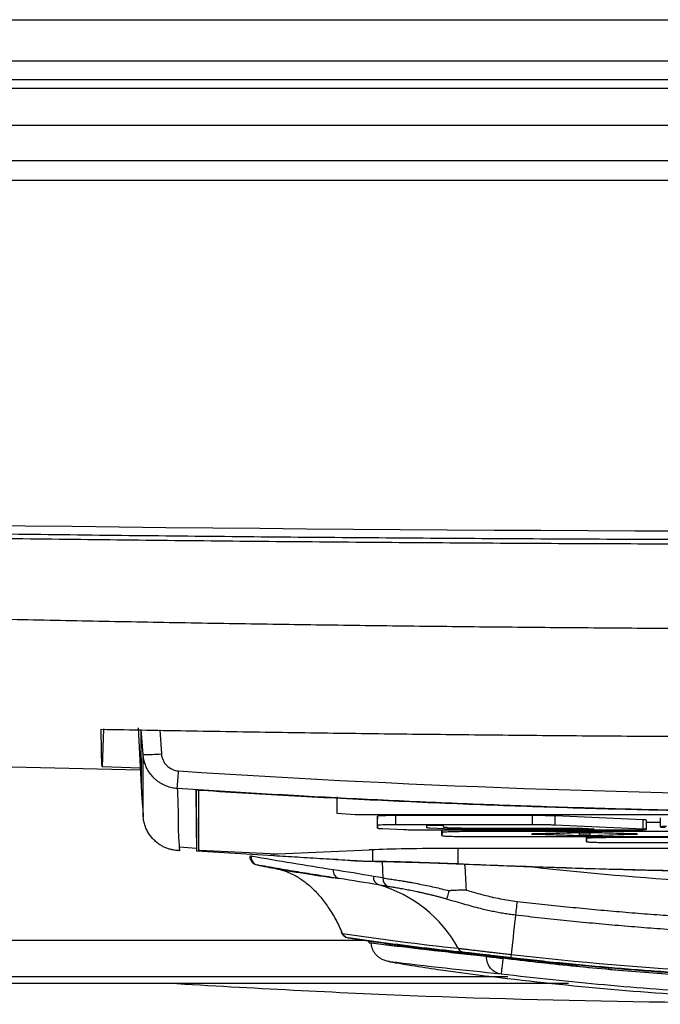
# Model space of a CAD drawing. Header units: millimetres. Extents: x 155400 to 158106, y 111257 to 114783.
# Tile 118 of 152: x 157022 to 157057, y 113661 to 113714. Entities that reach past the tile are written whole.
import ezdxf

# ---------------------------------------------------------------- set-up
doc = ezdxf.new("R2010")
doc.units = ezdxf.units.MM

msp = doc.modelspace()

# ---------------------------------------------------------------- linework, layer by layer
at = {"color": 7, "linetype": 'Continuous', "lineweight": 25}
for p, q in [((156852.324, 113714.333), (157288.824, 113714.333)), ((157280.324, 113712.083), (156860.824, 113712.083)), ((156860.824, 113711.083), (157280.324, 113711.083)), ((157289.449, 113710.583), (156851.699, 113710.583)), ((157289.449, 113708.583), (156851.699, 113708.583)), ((157139.075, 113706.653), (157002.046, 113706.653)), ((157234.576, 113705.583), (156906.573, 113705.583)), ((157026.375, 113675.768), (157026.302, 113673.685)), ((157028.258, 113675.811), (157028.424, 113672.644)), ((157028.415, 113675.718), (157028.424, 113672.644)), ((157028.53, 113674.372), (157028.436, 113675.718)), ((157029.436, 113675.709), (157029.527, 113674.404)), ((157003.017, 113674.125), (157028.377, 113673.539)), ((157028.373, 113673.623), (157026.302, 113673.685)), ((157031.571, 113669.147), (157031.57, 113672.398)), ((157039.073, 113672.068), (157039.07, 113671.172)), ((157031.432, 113670.929), (157031.432, 113669.13)), ((157041.07, 113671.11), (157100.07, 113671.11)), ((157041.288, 113671.011), (157041.288, 113670.86)), ((157041.288, 113670.512), (157041.288, 113671.011)), ((157049.721, 113671.042), (157042.288, 113671.042)), ((157042.288, 113670.543), (157042.288, 113671.042)), ((157049.721, 113670.543), (157049.721, 113671.042)), ((157055.738, 113670.811), (157050.95, 113671.023)), ((157050.95, 113670.523), (157050.95, 113671.023)), ((157056.67, 113670.927), (157056.67, 113670.428)), ((157041.288, 113670.361), (157041.288, 113670.86)), ((157041.288, 113670.512), (157041.288, 113670.361)), ((157049.721, 113670.543), (157042.288, 113670.543)), ((157044.875, 113670.494), (157043.949, 113670.494)), ((157043.949, 113670.494), (157043.949, 113670.396)), ((157044.148, 113670.376), (157045.28, 113670.326)), ((157044.874, 113670.411), (157044.875, 113670.494)), ((157045.858, 113670.351), (157045.119, 113670.383)), ((157055.738, 113670.312), (157050.95, 113670.523)), ((157055.738, 113670.312), (157055.738, 113670.811)), ((157055.919, 113670.294), (157055.919, 113670.794)), ((157056.67, 113670.67), (157055.919, 113670.67)), ((157041.557, 113670.334), (157042.715, 113670.283)), ((157043.945, 113670.263), (157054.919, 113670.263)), ((157044.795, 113669.951), (157044.795, 113670.263)), ((157044.796, 113670.124), (157044.795, 113669.951)), ((157044.796, 113670.124), (157044.796, 113670.263)), ((157046.181, 113670.312), (157053.078, 113670.312)), ((157046.295, 113669.905), (157058.811, 113669.905)), ((157046.296, 113670.17), (157046.296, 113670.263)), ((157058.812, 113670.17), (157046.296, 113670.17)), ((157052.455, 113670.34), (157046.701, 113670.34)), ((157052.183, 113670.122), (157049.827, 113670.049)), ((157049.827, 113670.026), (157052.182, 113669.953)), ((157052.253, 113670.075), (157052.253, 113670)), ((157053.078, 113670.312), (157052.455, 113670.34)), ((157052.65, 113669.623), (157052.65, 113669.905)), ((157052.65, 113669.796), (157052.65, 113669.905)), ((157052.854, 113670), (157052.854, 113670.075)), ((157055.28, 113670.049), (157052.925, 113670.122)), ((157052.925, 113669.953), (157055.28, 113670.026)), ((157054.15, 113669.843), (157054.15, 113669.905)), ((157067.563, 113669.843), (157054.15, 113669.843)), ((157030.499, 113669.351), (157030.512, 113669.139)), ((157030.499, 113669.339), (157031.43, 113669.266)), ((157052.65, 113669.796), (157052.65, 113669.623)), ((157054.15, 113669.577), (157067.562, 113669.577)), ((157030.078, 113669.189), (157030.453, 113669.137)), ((157031.432, 113669.13), (157035.648, 113668.869)), ((157031.611, 113669.142), (157031.595, 113669.143)), ((157035.443, 113668.956), (157031.611, 113669.142)), ((157035.648, 113668.952), (157035.648, 113668.869)), ((157035.858, 113668.956), (157040.831, 113669.173)), ((157041.014, 113669.181), (157041.014, 113668.563)), ((157095.49, 113669.254), (157045.659, 113669.254)), ((157045.659, 113669.254), (157045.659, 113668.427)), ((157038.755, 113668.693), (157039.118, 113668.666)), ((157039.117, 113668.654), (157041.513, 113668.53)), ((157041.547, 113668.532), (157041.584, 113667.648)), ((157009.054, 113664.268), (157040.529, 113664.268)), ((157039.689, 113664.4), (157040.89, 113664.212)), ((157040.845, 113664.218), (157040.83, 113664.22)), ((157040.841, 113664.218), (157040.845, 113664.218)), ((157040.841, 113664.119), (157040.841, 113664.218)), ((157040.841, 113664.119), (157040.954, 113664.101)), ((157048.377, 113662.271), (157009.054, 113662.271))]:
    msp.add_line(p, q, dxfattribs=at)
at = {"color": 7, "linetype": 'Continuous', "lineweight": 25, "flags": 128}
for points in [[(157052.422, 113670.108), (157051.209, 113670.071), (157050.256, 113670.042)], [(157050.256, 113670.033), (157051.469, 113669.996), (157052.422, 113669.967)], [(157054.851, 113670.042), (157053.638, 113670.079), (157052.685, 113670.108)], [(157052.685, 113669.967), (157053.898, 113670.004), (157054.851, 113670.033)], [(157048.789, 113665.626), (157048.768, 113665.429), (157048.745, 113665.21), (157048.719, 113664.971), (157048.69, 113664.711), (157048.659, 113664.432), (157048.627, 113664.135), (157048.592, 113663.82), (157048.555, 113663.488)]]:
    msp.add_lwpolyline(points, dxfattribs=at)
at = {"color": 7, "linetype": 'Continuous', "lineweight": 25}
for centre, radius, start, end in [((157028.821, 113680.963), 6.597, 267.4702, 276.1463), ((156929.504, 113679.928), 101.161, 355.79801, 356.34251), ((157031.734, 113670.68), 1.726, 88.9241, 95.4664), ((157040.571, 113687.34), 16.238, 264.6986, 271.7628), ((157031.593, 113669.216), 0.0729, 252.4558, 272.1014), ((157034.419, 113668.553), 0.279, 89.4049, 108.1347), ((157034.831, 113668.849), 0.5, 183.6053, 258.5881), ((157034.861, 113668.782), 0.442, 173.6082, 253.7951), ((157035.655, 113674.93), 5.977, 267.9654, 271.9472), ((157042.76, 113624.851), 44.364, 92.0902, 92.4929), ((157039.317, 113668.047), 0.446, 174.027, 254.9564), ((157041.515, 113667.689), 0.451, 174.2773, 249.2899), ((157039.407, 113660.387), 7.151, 28.7206, 74.1843), ((157042.039, 113667.606), 0.457, 174.7874, 248.2364), ((157039.414, 113664.74), 0.113, 177.7301, 246.9915), ((157039.768, 113664.893), 0.5, 203.2298, 260.468), ((157039.766, 113664.838), 0.445, 206.978, 260.0535), ((157046.069, 113664.038), 0.446, 208.8319, 261.7834), ((157057.721, 113662.418), 9.228, 173.34, 174.4639)]:
    msp.add_arc(centre, radius, start, end, dxfattribs=at)
msp.add_ellipse((157045.659, 113669.079), major_axis=(5.688, 0), ratio=0.030883, start_param=1.570796, end_param=2.488378, dxfattribs=at)
for points, knots in [([(156907.393, 113689.935), (156961.76, 113687.648), (157016.169, 113686.505), (157124.998, 113686.505), (157179.389, 113687.648), (157233.756, 113689.935)], [0, 0, 0, 0, 0.5, 0.5, 1, 1, 1, 1]), ([(157233.777, 113689.462), (157231.645, 113689.373), (157227.38, 113689.196), (157220.983, 113688.943), (157214.586, 113688.7), (157208.188, 113688.468), (157201.79, 113688.247), (157195.392, 113688.036), (157188.993, 113687.835), (157182.594, 113687.645), (157176.194, 113687.466), (157169.794, 113687.297), (157163.394, 113687.139), (157156.994, 113686.991), (157150.594, 113686.854), (157144.193, 113686.727), (157137.792, 113686.611), (157131.391, 113686.506), (157124.989, 113686.411), (157118.588, 113686.327), (157112.187, 113686.253), (157105.785, 113686.189), (157099.383, 113686.137), (157092.981, 113686.094), (157086.579, 113686.063), (157080.177, 113686.042), (157073.776, 113686.031), (157067.374, 113686.031), (157060.972, 113686.042), (157054.57, 113686.063), (157048.168, 113686.094), (157041.766, 113686.137), (157035.364, 113686.189), (157028.963, 113686.253), (157022.561, 113686.327), (157016.16, 113686.411), (157009.758, 113686.506), (157003.357, 113686.611), (156996.956, 113686.727), (156990.556, 113686.854), (156984.155, 113686.991), (156977.755, 113687.139), (156971.355, 113687.297), (156964.955, 113687.466), (156958.556, 113687.645), (156952.156, 113687.835), (156945.758, 113688.036), (156939.359, 113688.247), (156932.961, 113688.468), (156926.563, 113688.7), (156920.166, 113688.943), (156913.769, 113689.196), (156909.504, 113689.373), (156907.372, 113689.462)], [0, 0, 0, 0, 0.019608, 0.039216, 0.058824, 0.078432, 0.098039, 0.117647, 0.137255, 0.156863, 0.176471, 0.196079, 0.215687, 0.235294, 0.254902, 0.27451, 0.294118, 0.313726, 0.333334, 0.352941, 0.372549, 0.392157, 0.411765, 0.431373, 0.45098, 0.470588, 0.490196, 0.509804, 0.529412, 0.54902, 0.568627, 0.588235, 0.607843, 0.627451, 0.647059, 0.666666, 0.686274, 0.705882, 0.72549, 0.745098, 0.764706, 0.784313, 0.803921, 0.823529, 0.843137, 0.862745, 0.882353, 0.901961, 0.921568, 0.941176, 0.960784, 0.980392, 1, 1, 1, 1]), ([(156944.841, 113687.849), (156946.94, 113687.782), (156951.137, 113687.647), (156957.434, 113687.458), (156963.731, 113687.278), (156970.029, 113687.109), (156976.326, 113686.95), (156982.624, 113686.802), (156988.923, 113686.664), (156995.221, 113686.535), (157001.52, 113686.418), (157007.818, 113686.31), (157014.117, 113686.213), (157020.416, 113686.126), (157026.716, 113686.049), (157033.015, 113685.983), (157039.314, 113685.927), (157045.614, 113685.881), (157051.914, 113685.845), (157058.213, 113685.82), (157064.513, 113685.805), (157070.813, 113685.8), (157077.112, 113685.806), (157083.412, 113685.822), (157089.711, 113685.848), (157096.011, 113685.884), (157102.311, 113685.931), (157108.61, 113685.988), (157114.909, 113686.055), (157121.209, 113686.132), (157127.508, 113686.22), (157133.807, 113686.318), (157140.105, 113686.426), (157146.404, 113686.545), (157152.702, 113686.674), (157159.001, 113686.813), (157165.298, 113686.962), (157171.596, 113687.122), (157177.894, 113687.292), (157184.191, 113687.472), (157190.488, 113687.662), (157194.685, 113687.797), (157196.784, 113687.865)], [0, 0, 0, 0, 0.025, 0.050001, 0.075001, 0.100001, 0.125002, 0.150002, 0.175002, 0.200002, 0.225002, 0.250002, 0.275002, 0.300002, 0.325001, 0.350001, 0.375001, 0.400001, 0.425, 0.45, 0.475, 0.5, 0.524999, 0.549999, 0.574999, 0.599999, 0.624998, 0.649998, 0.674998, 0.699998, 0.724998, 0.749998, 0.774998, 0.799998, 0.824998, 0.849998, 0.874998, 0.899998, 0.924999, 0.949999, 0.974999, 1, 1, 1, 1]), ([(156990.312, 113682.589), (156991.89, 113682.535), (156995.045, 113682.428), (156999.778, 113682.279), (157004.512, 113682.138), (157009.246, 113682.008), (157013.98, 113681.888), (157018.714, 113681.777), (157023.449, 113681.675), (157028.184, 113681.583), (157032.92, 113681.501), (157037.655, 113681.429), (157042.392, 113681.366), (157047.128, 113681.313), (157051.865, 113681.27), (157056.602, 113681.236), (157061.339, 113681.212), (157066.077, 113681.197), (157072.218, 113681.191), (157079.763, 113681.206), (157088.711, 113681.257), (157097.657, 113681.343), (157106.603, 113681.464), (157115.547, 113681.619), (157124.49, 113681.808), (157133.432, 113682.033), (157142.373, 113682.289), (157148.333, 113682.489), (157151.312, 113682.589)], [0, 0, 0, 0, 0.029408, 0.058816, 0.088223, 0.117632, 0.14704, 0.176449, 0.205859, 0.235269, 0.26468, 0.294092, 0.323505, 0.35292, 0.382336, 0.411753, 0.441172, 0.470593, 0.500016, 0.555586, 0.61115, 0.666709, 0.722264, 0.777815, 0.833363, 0.888909, 0.944455, 1, 1, 1, 1]), ([(157026.258, 113675.739), (157027.899, 113675.709), (157031.181, 113675.649), (157036.105, 113675.571), (157041.028, 113675.504), (157045.953, 113675.447), (157050.877, 113675.4), (157055.801, 113675.363), (157060.726, 113675.337), (157065.651, 113675.321), (157070.575, 113675.315), (157075.5, 113675.32), (157080.425, 113675.335), (157085.349, 113675.36), (157090.273, 113675.396), (157095.198, 113675.442), (157100.122, 113675.498), (157105.045, 113675.565), (157109.969, 113675.641), (157113.251, 113675.7), (157114.892, 113675.73)], [0, 0, 0, 0, 0.055552, 0.111105, 0.16666, 0.222216, 0.277773, 0.333331, 0.388889, 0.444448, 0.500007, 0.555565, 0.611124, 0.666681, 0.722238, 0.777793, 0.833348, 0.8889, 0.944451, 1, 1, 1, 1]), ([(157026.302, 113673.685), (157026.3, 113673.71), (157026.297, 113673.76), (157026.291, 113673.848), (157026.286, 113673.946), (157026.282, 113674.055), (157026.278, 113674.174), (157026.274, 113674.305), (157026.271, 113674.446), (157026.268, 113674.598), (157026.265, 113674.761), (157026.263, 113674.935), (157026.261, 113675.119), (157026.259, 113675.314), (157026.258, 113675.52), (157026.258, 113675.666), (157026.258, 113675.739)], [0, 0, 0, 0, 0.071485, 0.142957, 0.214419, 0.285871, 0.357313, 0.428746, 0.500172, 0.571591, 0.643003, 0.71441, 0.785812, 0.857211, 0.928607, 1, 1, 1, 1]), ([(156972.812, 113675.552), (156972.812, 113674.872), (156972.812, 113674.186), (156972.812, 113672.805), (156972.812, 113672.11), (156972.812, 113670.018), (156972.812, 113668.614), (156972.812, 113666.521), (156972.812, 113665.825), (156972.812, 113664.788), (156972.812, 113664.357), (156972.812, 113663.907), (156972.812, 113663.8), (156972.812, 113663.773), (156972.812, 113663.768), (156972.814, 113663.757), (156972.818, 113663.753), (156972.832, 113663.739), (156972.848, 113663.731), (156972.905, 113663.708), (156972.956, 113663.694), (156973.081, 113663.669), (156973.154, 113663.656), (156973.403, 113663.621), (156973.607, 113663.599), (156974.007, 113663.564), (156974.156, 113663.552), (156974.421, 113663.534), (156974.516, 113663.528), (156974.675, 113663.518), (156974.732, 113663.514), (156974.843, 113663.508), (156975.788, 113663.45), (156976.745, 113663.392), (156979.472, 113663.227), (156981.322, 113663.114), (156985.042, 113662.889), (156986.912, 113662.775), (156990.619, 113662.55), (156992.456, 113662.439), (156995.156, 113662.275), (156996.158, 113662.214), (156997.146, 113662.154), (156997.365, 113662.141), (156997.475, 113662.134), (156997.802, 113662.115), (156998.019, 113662.103), (156998.676, 113662.072), (156999.121, 113662.054), (157000.045, 113662.023), (157000.523, 113662.009), (157001.535, 113661.984), (157002.067, 113661.973), (157002.937, 113661.959), (157003.239, 113661.955), (157003.878, 113661.947), (157004.215, 113661.944), (157004.946, 113661.938), (157005.34, 113661.935), (157006.016, 113661.932), (157006.256, 113661.932), (157006.662, 113661.931), (157006.807, 113661.931), (157007.099, 113661.931), (157011.921, 113661.931), (157021.622, 113661.931), (157031.496, 113661.931), (157041.499, 113661.931), (157046.566, 113661.931), (157051.67, 113661.931)], [0, 0, 0, 0, 0.125, 0.125, 0.25, 0.25, 0.5, 0.5, 0.625, 0.625, 0.6875, 0.703125, 0.707031, 0.707031, 0.708008, 0.708008, 0.708984, 0.708984, 0.710937, 0.710937, 0.714844, 0.714844, 0.71875, 0.71875, 0.726562, 0.726562, 0.730469, 0.730469, 0.732422, 0.732422, 0.733398, 0.733398, 0.734375, 0.75, 0.75, 0.78125, 0.78125, 0.8125, 0.8125, 0.84375, 0.84375, 0.859375, 0.861328, 0.861328, 0.863281, 0.863281, 0.867187, 0.867187, 0.875, 0.875, 0.882812, 0.882812, 0.890625, 0.890625, 0.894531, 0.894531, 0.898437, 0.898437, 0.902344, 0.902344, 0.904297, 0.904297, 0.905273, 0.905273, 0.90625, 0.9375, 0.96875, 0.96875, 1, 1, 1, 1]), ([(157030.393, 113672.515), (157030.344, 113672.519), (157030.246, 113672.528), (157030.098, 113672.555), (157029.948, 113672.594), (157029.799, 113672.645), (157029.652, 113672.709), (157029.507, 113672.787), (157029.368, 113672.877), (157029.236, 113672.979), (157029.072, 113673.129), (157028.88, 113673.355), (157028.718, 113673.635), (157028.614, 113673.907), (157028.554, 113674.139), (157028.538, 113674.296), (157028.53, 113674.372)], [0, 0, 0, 0, 0.051005, 0.103439, 0.157208, 0.212198, 0.268274, 0.32528, 0.383047, 0.441385, 0.500098, 0.615585, 0.749807, 0.835885, 0.919436, 1, 1, 1, 1]), ([(157028.539, 113670.994), (157028.539, 113671.025), (157028.539, 113671.062), (157028.538, 113671.132), (157028.538, 113671.167), (157028.538, 113671.272), (157028.538, 113671.343), (157028.537, 113671.554), (157028.537, 113671.695), (157028.536, 113672.118), (157028.535, 113672.4), (157028.533, 113673.246), (157028.531, 113673.809), (157028.53, 113674.372)], [0, 0, 0, 0, 0.03125, 0.03125, 0.0625, 0.0625, 0.125, 0.125, 0.25, 0.25, 0.5, 0.5, 1, 1, 1, 1]), ([(157029.527, 113674.404), (157029.544, 113674.163), (157029.649, 113673.934), (157029.989, 113673.595), (157030.218, 113673.49), (157030.459, 113673.474)], [0, 0, 0, 0, 0.5, 0.5, 1, 1, 1, 1]), ([(157030.459, 113673.474), (157043.831, 113672.59), (157057.203, 113672.149), (157083.946, 113672.149), (157097.318, 113672.59), (157110.69, 113673.474)], [0, 0, 0, 0, 0.5, 0.5, 1, 1, 1, 1]), ([(157110.756, 113672.515), (157109.991, 113672.465), (157108.462, 113672.366), (157106.168, 113672.228), (157103.874, 113672.097), (157101.58, 113671.976), (157099.285, 113671.863), (157096.99, 113671.759), (157094.696, 113671.664), (157092.401, 113671.577), (157090.106, 113671.499), (157087.811, 113671.43), (157085.515, 113671.369), (157083.22, 113671.317), (157080.925, 113671.274), (157078.629, 113671.239), (157076.333, 113671.213), (157074.037, 113671.196), (157071.741, 113671.187), (157069.445, 113671.187), (157067.149, 113671.195), (157064.853, 113671.213), (157062.556, 113671.239), (157060.26, 113671.273), (157057.963, 113671.317), (157055.666, 113671.368), (157053.369, 113671.429), (157051.072, 113671.498), (157048.775, 113671.576), (157046.477, 113671.663), (157044.18, 113671.758), (157041.882, 113671.863), (157039.585, 113671.975), (157037.287, 113672.097), (157034.989, 113672.227), (157032.691, 113672.366), (157031.159, 113672.465), (157030.393, 113672.515)], [0, 0, 0, 0, 0.028583, 0.057162, 0.085735, 0.114304, 0.14287, 0.171431, 0.19999, 0.228546, 0.257099, 0.28565, 0.3142, 0.342749, 0.371297, 0.399845, 0.428393, 0.456941, 0.485491, 0.514041, 0.542594, 0.571148, 0.599705, 0.628265, 0.656829, 0.685396, 0.713967, 0.742543, 0.771124, 0.79971, 0.828302, 0.856901, 0.885506, 0.914118, 0.942737, 0.971365, 1, 1, 1, 1]), ([(157030.393, 113672.515), (157030.411, 113672.14), (157030.446, 113671.389), (157030.426, 113670.333), (157030.477, 113669.655), (157030.499, 113669.351)], [0, 0, 0, 0, 0.355636, 0.711272, 1, 1, 1, 1]), ([(157031.42, 113672.421), (157031.421, 113672.14), (157031.423, 113671.595), (157031.425, 113670.904), (157031.427, 113670.355), (157031.428, 113669.975), (157031.43, 113669.655), (157031.43, 113669.42), (157031.431, 113669.249), (157031.431, 113669.163), (157031.432, 113669.13)], [0, 0, 0, 0, 0.2572637, 0.5000023, 0.6250037, 0.750005, 0.8406302, 0.9125043, 0.9656276, 1, 1, 1, 1]), ([(157109.73, 113672.42), (157108.889, 113672.368), (157107.207, 113672.262), (157104.684, 113672.117), (157102.16, 113671.982), (157099.636, 113671.857), (157097.112, 113671.743), (157094.587, 113671.639), (157092.061, 113671.545), (157089.536, 113671.462), (157087.01, 113671.389), (157084.483, 113671.327), (157081.956, 113671.275), (157079.429, 113671.233), (157076.902, 113671.202), (157074.374, 113671.181), (157071.846, 113671.171), (157069.318, 113671.171), (157066.79, 113671.181), (157064.262, 113671.202), (157061.734, 113671.233), (157059.206, 113671.275), (157056.678, 113671.327), (157054.151, 113671.389), (157051.624, 113671.462), (157049.097, 113671.545), (157046.57, 113671.639), (157044.044, 113671.743), (157041.518, 113671.857), (157038.993, 113671.982), (157036.468, 113672.117), (157033.943, 113672.262), (157032.261, 113672.368), (157031.42, 113672.421)], [0, 0, 0, 0, 0.032255, 0.064508, 0.096759, 0.129008, 0.161257, 0.193505, 0.225752, 0.258, 0.290248, 0.322497, 0.354748, 0.387, 0.419255, 0.451512, 0.483772, 0.516035, 0.548298, 0.580561, 0.612823, 0.645086, 0.677349, 0.709611, 0.741874, 0.774138, 0.806402, 0.838666, 0.870931, 0.903197, 0.935464, 0.967731, 1, 1, 1, 1]), ([(157031.432, 113670.929), (157031.431, 113670.95), (157031.431, 113671), (157031.431, 113671.095), (157031.43, 113671.222), (157031.43, 113671.352), (157031.429, 113671.478), (157031.429, 113671.593), (157031.429, 113671.713), (157031.428, 113671.834), (157031.428, 113671.98), (157031.427, 113672.156), (157031.427, 113672.313), (157031.426, 113672.401), (157031.426, 113672.42)], [0, 0, 0, 0, 0.04676, 0.113447, 0.200063, 0.306606, 0.376295, 0.451195, 0.536172, 0.614437, 0.690378, 0.825988, 0.961598, 1, 1, 1, 1]), ([(157030.512, 113669.139), (157030.469, 113669.14), (157030.377, 113669.142), (157030.231, 113669.159), (157030.072, 113669.189), (157029.901, 113669.237), (157029.72, 113669.306), (157029.532, 113669.4), (157029.342, 113669.524), (157029.163, 113669.672), (157029.001, 113669.843), (157028.857, 113670.035), (157028.734, 113670.25), (157028.636, 113670.485), (157028.567, 113670.735), (157028.548, 113670.907), (157028.539, 113670.994)], [0, 0, 0, 0, 0.044046, 0.09315, 0.147512, 0.207286, 0.27255, 0.343271, 0.419281, 0.500238, 0.576741, 0.656998, 0.740322, 0.825891, 0.912776, 1, 1, 1, 1]), ([(157042.288, 113671.042), (157042.156, 113671.042), (157042.027, 113671.041), (157041.785, 113671.038), (157041.674, 113671.036), (157041.397, 113671.028), (157041.288, 113671.02), (157041.288, 113671.011)], [0, 0, 0, 0, 0.25, 0.25, 0.5, 0.5, 1, 1, 1, 1]), ([(157050.95, 113671.023), (157050.88, 113671.026), (157050.801, 113671.028), (157050.621, 113671.033), (157050.52, 113671.035), (157050.203, 113671.04), (157049.963, 113671.042), (157049.721, 113671.042)], [0, 0, 0, 0, 0.25, 0.25, 0.5, 0.5, 1, 1, 1, 1]), ([(157042.288, 113670.543), (157042.156, 113670.543), (157042.027, 113670.542), (157041.785, 113670.539), (157041.674, 113670.536), (157041.397, 113670.528), (157041.288, 113670.52), (157041.288, 113670.512)], [0, 0, 0, 0, 0.25, 0.25, 0.5, 0.5, 1, 1, 1, 1]), ([(157041.288, 113670.361), (157041.288, 113670.356), (157041.311, 113670.351), (157041.402, 113670.342), (157041.469, 113670.338), (157041.557, 113670.334)], [0, 0, 0, 0, 0.5, 0.5, 1, 1, 1, 1]), ([(157043.949, 113670.396), (157043.949, 113670.392), (157043.966, 113670.389), (157044.033, 113670.382), (157044.083, 113670.379), (157044.148, 113670.376)], [0, 0, 0, 0, 0.5, 0.5, 1, 1, 1, 1]), ([(157045.119, 113670.383), (157045.073, 113670.385), (157045.03, 113670.387), (157044.959, 113670.392), (157044.932, 113670.394), (157044.876, 113670.401), (157044.874, 113670.406), (157044.874, 113670.411)], [0, 0, 0, 0, 0.25, 0.25, 0.5, 0.5, 1, 1, 1, 1]), ([(157050.95, 113670.523), (157050.88, 113670.526), (157050.801, 113670.529), (157050.621, 113670.533), (157050.52, 113670.536), (157050.203, 113670.541), (157049.963, 113670.543), (157049.721, 113670.543)], [0, 0, 0, 0, 0.25, 0.25, 0.5, 0.5, 1, 1, 1, 1]), ([(157055.913, 113670.794), (157055.915, 113670.795), (157055.924, 113670.798), (157055.873, 113670.804), (157055.783, 113670.809), (157055.738, 113670.811)], [0, 0, 0, 0, 0.080074, 0.539254, 1, 1, 1, 1]), ([(157057.019, 113670.457), (157056.914, 113670.453), (157056.831, 113670.449), (157056.712, 113670.44), (157056.679, 113670.435), (157056.657, 113670.419), (157056.751, 113670.409), (157056.938, 113670.401)], [0, 0, 0, 0, 0.25, 0.25, 0.5, 0.5, 1, 1, 1, 1]), ([(157042.715, 113670.283), (157042.784, 113670.28), (157042.864, 113670.277), (157043.044, 113670.272), (157043.145, 113670.27), (157043.357, 113670.267), (157043.471, 113670.265), (157043.705, 113670.264), (157043.824, 113670.263), (157043.945, 113670.263)], [0, 0, 0, 0, 0.25, 0.25, 0.5, 0.5, 0.75, 0.75, 1, 1, 1, 1]), ([(157044.795, 113669.951), (157044.795, 113669.945), (157044.834, 113669.939), (157044.947, 113669.93), (157044.993, 113669.928), (157045.102, 113669.923), (157045.165, 113669.92), (157045.372, 113669.914), (157045.539, 113669.911), (157045.9, 113669.906), (157046.097, 113669.905), (157046.295, 113669.905)], [0, 0, 0, 0, 0.25, 0.25, 0.375, 0.375, 0.5, 0.5, 0.75, 0.75, 1, 1, 1, 1]), ([(157046.296, 113670.17), (157046.098, 113670.17), (157045.903, 113670.169), (157045.631, 113670.166), (157045.545, 113670.164), (157045.382, 113670.161), (157045.305, 113670.159), (157045.097, 113670.152), (157044.985, 113670.147), (157044.836, 113670.136), (157044.796, 113670.13), (157044.796, 113670.124)], [0, 0, 0, 0, 0.25, 0.25, 0.375, 0.375, 0.5, 0.5, 0.75, 0.75, 1, 1, 1, 1]), ([(157045.28, 113670.326), (157045.332, 113670.324), (157045.386, 113670.322), (157045.509, 113670.318), (157045.582, 113670.316), (157045.739, 113670.314), (157045.826, 113670.313), (157046.002, 113670.312), (157046.091, 113670.312), (157046.181, 113670.312)], [0, 0, 0, 0, 0.25, 0.25, 0.5, 0.5, 0.75, 0.75, 1, 1, 1, 1]), ([(157046.701, 113670.34), (157046.62, 113670.34), (157046.54, 113670.34), (157046.38, 113670.34), (157046.301, 113670.341), (157046.149, 113670.342), (157046.077, 113670.343), (157045.956, 113670.347), (157045.904, 113670.349), (157045.858, 113670.351)], [0, 0, 0, 0, 0.25, 0.25, 0.5, 0.5, 0.75, 0.75, 1, 1, 1, 1]), ([(157049.827, 113670.049), (157049.729, 113670.046), (157049.674, 113670.042), (157049.673, 113670.033), (157049.729, 113670.029), (157049.827, 113670.026)], [0, 0, 0, 0, 0.5, 0.5, 1, 1, 1, 1]), ([(157050.256, 113670.042), (157050.24, 113670.041), (157050.225, 113670.04), (157050.207, 113670.039), (157050.202, 113670.038), (157050.202, 113670.037), (157050.207, 113670.036), (157050.225, 113670.035), (157050.239, 113670.034), (157050.256, 113670.033)], [0, 0, 0, 0, 0.25, 0.25, 0.5, 0.5, 0.75, 0.75, 1, 1, 1, 1]), ([(157052.182, 113669.953), (157052.28, 113669.95), (157052.416, 113669.949), (157052.69, 113669.949), (157052.826, 113669.95), (157052.925, 113669.953)], [0, 0, 0, 0, 0.5, 0.5, 1, 1, 1, 1]), ([(157052.925, 113670.122), (157052.827, 113670.125), (157052.691, 113670.126), (157052.417, 113670.126), (157052.281, 113670.125), (157052.183, 113670.122)], [0, 0, 0, 0, 0.5, 0.5, 1, 1, 1, 1]), ([(157052.854, 113670.075), (157052.853, 113670.076), (157052.846, 113670.077), (157052.816, 113670.079), (157052.794, 113670.08), (157052.711, 113670.083), (157052.632, 113670.084), (157052.476, 113670.084), (157052.398, 113670.083), (157052.314, 113670.08), (157052.292, 113670.079), (157052.261, 113670.077), (157052.255, 113670.076), (157052.253, 113670.075)], [0, 0, 0, 0, 0.125, 0.125, 0.25, 0.25, 0.5, 0.5, 0.75, 0.75, 0.875, 0.875, 1, 1, 1, 1]), ([(157052.253, 113670), (157052.253, 113669.998), (157052.286, 113669.996), (157052.397, 113669.992), (157052.475, 113669.991), (157052.632, 113669.991), (157052.71, 113669.992), (157052.822, 113669.996), (157052.854, 113669.998), (157052.854, 113670)], [0, 0, 0, 0, 0.25, 0.25, 0.5, 0.5, 0.75, 0.75, 1, 1, 1, 1]), ([(157052.685, 113670.108), (157052.667, 113670.109), (157052.648, 113670.109), (157052.603, 113670.11), (157052.579, 113670.11), (157052.53, 113670.11), (157052.505, 113670.11), (157052.46, 113670.109), (157052.441, 113670.109), (157052.422, 113670.108)], [0, 0, 0, 0, 0.25, 0.25, 0.5, 0.5, 0.75, 0.75, 1, 1, 1, 1]), ([(157052.422, 113669.967), (157052.44, 113669.966), (157052.459, 113669.966), (157052.505, 113669.965), (157052.528, 113669.965), (157052.577, 113669.965), (157052.602, 113669.965), (157052.647, 113669.966), (157052.667, 113669.966), (157052.685, 113669.967)], [0, 0, 0, 0, 0.25, 0.25, 0.5, 0.5, 0.75, 0.75, 1, 1, 1, 1]), ([(157054.15, 113669.843), (157053.952, 113669.843), (157053.758, 113669.841), (157053.486, 113669.838), (157053.399, 113669.837), (157053.236, 113669.833), (157053.159, 113669.831), (157052.952, 113669.825), (157052.84, 113669.82), (157052.69, 113669.809), (157052.65, 113669.802), (157052.65, 113669.796)], [0, 0, 0, 0, 0.25, 0.25, 0.375, 0.375, 0.5, 0.5, 0.75, 0.75, 1, 1, 1, 1]), ([(157054.851, 113670.033), (157054.867, 113670.034), (157054.882, 113670.035), (157054.901, 113670.036), (157054.905, 113670.037), (157054.905, 113670.038), (157054.901, 113670.039), (157054.882, 113670.04), (157054.868, 113670.041), (157054.851, 113670.042)], [0, 0, 0, 0, 0.25, 0.25, 0.5, 0.5, 0.75, 0.75, 1, 1, 1, 1]), ([(157054.919, 113670.263), (157055.01, 113670.263), (157055.1, 113670.263), (157055.275, 113670.265), (157055.36, 113670.266), (157055.592, 113670.27), (157055.722, 113670.275), (157055.89, 113670.285), (157055.928, 113670.29), (157055.905, 113670.302), (157055.843, 113670.307), (157055.738, 113670.312)], [0, 0, 0, 0, 0.125, 0.125, 0.25, 0.25, 0.5, 0.5, 0.75, 0.75, 1, 1, 1, 1]), ([(157055.28, 113670.026), (157055.378, 113670.029), (157055.433, 113670.033), (157055.434, 113670.042), (157055.378, 113670.046), (157055.28, 113670.049)], [0, 0, 0, 0, 0.5, 0.5, 1, 1, 1, 1]), ([(157052.65, 113669.623), (157052.65, 113669.617), (157052.689, 113669.611), (157052.801, 113669.603), (157052.847, 113669.6), (157052.956, 113669.595), (157053.019, 113669.593), (157053.227, 113669.586), (157053.394, 113669.583), (157053.754, 113669.578), (157053.951, 113669.577), (157054.15, 113669.577)], [0, 0, 0, 0, 0.25, 0.25, 0.375, 0.375, 0.5, 0.5, 0.75, 0.75, 1, 1, 1, 1]), ([(157030.512, 113669.139), (157030.515, 113669.138), (157030.522, 113669.138), (157030.531, 113669.137), (157030.535, 113669.136)], [0, 0, 0, 0, 0.500026, 1, 1, 1, 1]), ([(157035.648, 113668.869), (157036.074, 113668.843), (157036.969, 113668.788), (157038.31, 113668.704), (157039.338, 113668.639), (157040.008, 113668.593), (157040.455, 113668.567), (157040.79, 113668.564), (157041.014, 113668.563)], [0, 0, 0, 0, 0.23808, 0.500053, 0.750096, 0.81261, 0.875103, 1, 1, 1, 1]), ([(157039.201, 113667.617), (157038.824, 113667.675), (157038.072, 113667.791), (157036.95, 113667.974), (157035.84, 113668.162), (157035.104, 113668.293), (157034.737, 113668.358)], [0, 0, 0, 0, 0.2537078, 0.5049432, 0.7537071, 1, 1, 1, 1]), ([(157041.014, 113668.563), (157041.06, 113668.563), (157041.155, 113668.562), (157041.309, 113668.561), (157041.475, 113668.559), (157041.656, 113668.556), (157041.851, 113668.552), (157042.06, 113668.548), (157042.284, 113668.543), (157042.523, 113668.537), (157042.777, 113668.53), (157043.131, 113668.52), (157043.638, 113668.504), (157044.301, 113668.481), (157044.934, 113668.457), (157045.385, 113668.439), (157045.597, 113668.43), (157045.659, 113668.427)], [0, 0, 0, 0, 0.043586, 0.088603, 0.135052, 0.182932, 0.232245, 0.28299, 0.335167, 0.388776, 0.443817, 0.50029, 0.612027, 0.750527, 0.882916, 0.96609, 1, 1, 1, 1]), ([(157046.047, 113668.385), (157045.629, 113668.404), (157045.198, 113668.421), (157044.347, 113668.453), (157043.928, 113668.466), (157043.134, 113668.49), (157042.76, 113668.5), (157042.089, 113668.518), (157041.793, 113668.525), (157041.547, 113668.532)], [0, 0, 0, 0, 0.25, 0.25, 0.5, 0.5, 0.75, 0.75, 1, 1, 1, 1]), ([(157045.659, 113668.427), (157046.484, 113668.394), (157048.135, 113668.327), (157050.614, 113668.239), (157053.096, 113668.161), (157055.582, 113668.094), (157058.072, 113668.037), (157060.566, 113667.99), (157063.064, 113667.954), (157065.565, 113667.928), (157068.07, 113667.912), (157071.13, 113667.906), (157074.741, 113667.919), (157078.901, 113667.962), (157083.056, 113668.034), (157087.206, 113668.135), (157091.35, 113668.262), (157094.111, 113668.372), (157095.49, 113668.426)], [0, 0, 0, 0, 0.049692, 0.099451, 0.149279, 0.199175, 0.249142, 0.299179, 0.349289, 0.39947, 0.449726, 0.500055, 0.583623, 0.667088, 0.750454, 0.833725, 0.916906, 1, 1, 1, 1]), ([(157049.715, 113668.247), (157049.102, 113668.268), (157047.88, 113668.312), (157046.657, 113668.361), (157046.047, 113668.385)], [0, 0, 0, 0, 0.501345, 1, 1, 1, 1]), ([(157091.426, 113668.246), (157090.653, 113668.22), (157089.107, 113668.168), (157086.788, 113668.101), (157084.468, 113668.043), (157082.149, 113667.993), (157079.831, 113667.953), (157077.514, 113667.921), (157075.199, 113667.899), (157072.884, 113667.886), (157069.952, 113667.88), (157066.4, 113667.892), (157062.228, 113667.936), (157058.055, 113668.009), (157053.884, 113668.11), (157051.105, 113668.201), (157049.715, 113668.247)], [0, 0, 0, 0, 0.0555954, 0.1112285, 0.1668598, 0.2224584, 0.278026, 0.3335635, 0.3890717, 0.4445514, 0.5000042, 0.5999331, 0.6999768, 0.8000194, 0.9000209, 1, 1, 1, 1]), ([(157035.792, 113668.149), (157035.802, 113668.147), (157035.843, 113668.139), (157035.939, 113668.117), (157036.093, 113668.077), (157036.379, 113667.984), (157036.782, 113667.804), (157037.266, 113667.499), (157037.743, 113667.103), (157038.191, 113666.628), (157038.552, 113666.148), (157038.823, 113665.723), (157039.02, 113665.375), (157039.203, 113665.015), (157039.314, 113664.761), (157039.369, 113664.636)], [0, 0, 0, 0, 0.008079, 0.031919, 0.071649, 0.125069, 0.24915, 0.379371, 0.498611, 0.627342, 0.748117, 0.813249, 0.876946, 0.939197, 1, 1, 1, 1]), ([(157041.87, 113667.182), (157041.784, 113667.196), (157041.612, 113667.223), (157041.441, 113667.252), (157041.356, 113667.267)], [0, 0, 0, 0, 0.4983144, 1, 1, 1, 1]), ([(157041.584, 113667.648), (157041.626, 113667.642), (157041.71, 113667.631), (157041.845, 113667.611), (157041.988, 113667.591), (157042.138, 113667.568), (157042.295, 113667.544), (157042.458, 113667.518), (157042.628, 113667.49), (157042.803, 113667.46), (157042.984, 113667.429), (157043.236, 113667.383), (157043.564, 113667.322), (157043.97, 113667.24), (157044.377, 113667.152), (157044.782, 113667.057), (157045.049, 113666.988), (157045.181, 113666.953)], [0, 0, 0, 0, 0.050102, 0.100184, 0.150248, 0.200295, 0.250328, 0.300348, 0.350357, 0.400357, 0.450349, 0.500336, 0.604302, 0.706224, 0.806128, 0.904043, 1, 1, 1, 1]), ([(157045.042, 113666.499), (157044.979, 113666.517), (157044.854, 113666.553), (157044.667, 113666.604), (157044.482, 113666.653), (157044.298, 113666.699), (157044.117, 113666.743), (157043.94, 113666.784), (157043.765, 113666.824), (157043.595, 113666.861), (157043.428, 113666.897), (157043.208, 113666.942), (157042.939, 113666.995), (157042.634, 113667.052), (157042.352, 113667.103), (157042.094, 113667.146), (157041.944, 113667.17), (157041.87, 113667.182)], [0, 0, 0, 0, 0.051399, 0.102456, 0.153195, 0.203645, 0.253834, 0.303783, 0.353369, 0.402545, 0.451325, 0.499719, 0.600841, 0.701197, 0.801032, 0.900563, 1, 1, 1, 1]), ([(157045.181, 113666.953), (157045.15, 113666.849), (157045.118, 113666.745), (157045.068, 113666.583), (157045.05, 113666.524), (157045.042, 113666.499)], [0, 0, 0, 0, 0.5, 0.5, 1, 1, 1, 1]), ([(157046.12, 113666.988), (157046.065, 113666.988), (157045.95, 113666.986), (157045.772, 113666.981), (157045.584, 113666.973), (157045.386, 113666.964), (157045.25, 113666.957), (157045.181, 113666.953)], [0, 0, 0, 0, 0.180538, 0.370818, 0.570846, 0.780595, 1, 1, 1, 1]), ([(157046.121, 113666.989), (157046.291, 113666.939), (157046.611, 113666.846), (157047.066, 113666.724), (157047.51, 113666.614), (157047.957, 113666.519), (157048.421, 113666.436), (157048.727, 113666.397), (157048.878, 113666.377)], [0, 0, 0, 0, 0.187883, 0.354405, 0.499622, 0.672532, 0.839246, 1, 1, 1, 1]), ([(157048.789, 113665.626), (157048.684, 113665.639), (157048.475, 113665.665), (157048.161, 113665.713), (157047.846, 113665.769), (157047.531, 113665.832), (157047.213, 113665.903), (157046.697, 113666.027), (157045.972, 113666.226), (157045.356, 113666.407), (157045.042, 113666.499)], [0, 0, 0, 0, 0.082291, 0.16447, 0.247225, 0.330844, 0.415001, 0.500268, 0.744803, 1, 1, 1, 1]), ([(157048.878, 113666.377), (157048.864, 113666.26), (157048.846, 113666.101), (157048.812, 113665.814), (157048.797, 113665.688), (157048.789, 113665.626)], [0, 0, 0, 0, 0.5, 0.5, 1, 1, 1, 1]), ([(157048.878, 113666.377), (157049.329, 113666.326), (157050.23, 113666.224), (157051.583, 113666.084), (157052.937, 113665.952), (157054.291, 113665.83), (157055.646, 113665.718), (157057.001, 113665.616), (157058.356, 113665.523), (157059.712, 113665.44), (157061.069, 113665.367), (157062.425, 113665.303), (157063.783, 113665.25), (157065.14, 113665.206), (157066.498, 113665.171), (157067.857, 113665.147), (157069.215, 113665.132), (157071.027, 113665.125), (157073.292, 113665.141), (157076.007, 113665.199), (157078.722, 113665.295), (157081.435, 113665.431), (157084.147, 113665.605), (157086.857, 113665.819), (157089.567, 113666.069), (157091.37, 113666.268), (157092.273, 113666.368)], [0, 0, 0, 0, 0.031301, 0.0625877, 0.0938617, 0.1251246, 0.156378, 0.1876235, 0.2188628, 0.2500974, 0.2813289, 0.3125589, 0.3437891, 0.375021, 0.4062563, 0.4374965, 0.4687433, 0.4999982, 0.5624754, 0.6249335, 0.6873853, 0.7498438, 0.8123217, 0.8748319, 0.9373871, 1, 1, 1, 1]), ([(157092.36, 113665.626), (157091.893, 113665.572), (157090.96, 113665.466), (157089.559, 113665.319), (157088.157, 113665.181), (157086.755, 113665.055), (157085.352, 113664.939), (157083.949, 113664.834), (157082.544, 113664.739), (157081.14, 113664.655), (157079.734, 113664.581), (157078.329, 113664.517), (157076.922, 113664.465), (157075.515, 113664.422), (157074.107, 113664.391), (157072.699, 113664.37), (157071.29, 113664.359), (157069.881, 113664.359), (157068.471, 113664.369), (157067.06, 113664.391), (157065.65, 113664.422), (157064.241, 113664.464), (157062.832, 113664.517), (157061.424, 113664.58), (157060.017, 113664.654), (157058.61, 113664.739), (157057.205, 113664.834), (157055.8, 113664.939), (157054.396, 113665.055), (157052.993, 113665.181), (157051.591, 113665.319), (157050.189, 113665.465), (157049.256, 113665.572), (157048.789, 113665.626)], [0, 0, 0, 0, 0.032271, 0.06453, 0.096779, 0.129019, 0.161254, 0.193483, 0.225709, 0.257934, 0.290159, 0.322386, 0.354616, 0.386852, 0.419094, 0.451345, 0.483607, 0.515881, 0.548173, 0.580475, 0.612778, 0.645073, 0.677357, 0.709633, 0.741901, 0.774164, 0.806424, 0.838681, 0.870939, 0.903198, 0.93546, 0.967727, 1, 1, 1, 1]), ([(157046.005, 113663.597), (157045.641, 113663.635), (157044.919, 113663.712), (157043.843, 113663.837), (157042.782, 113663.969), (157041.737, 113664.106), (157040.708, 113664.249), (157040.027, 113664.35), (157039.689, 113664.4)], [0, 0, 0, 0, 0.172711, 0.343003, 0.510878, 0.676335, 0.839376, 1, 1, 1, 1]), ([(157040.83, 113664.22), (157041.235, 113664.163), (157042.051, 113664.047), (157043.287, 113663.887), (157044.546, 113663.734), (157045.827, 113663.589), (157046.69, 113663.502), (157047.125, 113663.458)], [0, 0, 0, 0, 0.192846, 0.389269, 0.589268, 0.792845, 1, 1, 1, 1]), ([(157047.214, 113663.383), (157046.742, 113663.432), (157045.826, 113663.527), (157044.493, 113663.675), (157043.241, 113663.821), (157042.07, 113663.962), (157041.317, 113664.057), (157040.953, 113664.102)], [0, 0, 0, 0, 0.225599, 0.438398, 0.638398, 0.825598, 1, 1, 1, 1]), ([(157041.933, 113663.097), (157041.892, 113663.104), (157041.811, 113663.116), (157041.698, 113663.15), (157041.597, 113663.192), (157041.506, 113663.238), (157041.427, 113663.286), (157041.358, 113663.335), (157041.299, 113663.383), (157041.224, 113663.453), (157041.14, 113663.552), (157041.056, 113663.686), (157040.998, 113663.824), (157040.96, 113663.963), (157040.956, 113664.057), (157040.954, 113664.102)], [0, 0, 0, 0, 0.082567, 0.159825, 0.231926, 0.2984, 0.359279, 0.414594, 0.464381, 0.508673, 0.61629, 0.718793, 0.816698, 0.910512, 1, 1, 1, 1]), ([(157045.678, 113663.823), (157045.703, 113663.82), (157045.754, 113663.815), (157045.842, 113663.805), (157045.938, 113663.794), (157046.043, 113663.782), (157046.156, 113663.768), (157046.277, 113663.754), (157046.406, 113663.739), (157046.543, 113663.723), (157046.686, 113663.706), (157046.862, 113663.685), (157047.077, 113663.66), (157047.337, 113663.629), (157047.617, 113663.596), (157047.916, 113663.562), (157048.23, 113663.526), (157048.446, 113663.501), (157048.555, 113663.488)], [0, 0, 0, 0, 0.049878, 0.100056, 0.150038, 0.199759, 0.249391, 0.299115, 0.349064, 0.399253, 0.449322, 0.499347, 0.576283, 0.655554, 0.73722, 0.822025, 0.910014, 1, 1, 1, 1]), ([(157048.536, 113663.309), (157048.482, 113663.315), (157048.375, 113663.327), (157048.216, 113663.345), (157048.057, 113663.363), (157047.9, 113663.381), (157047.668, 113663.408), (157047.368, 113663.443), (157047.019, 113663.483), (157046.7, 113663.519), (157046.451, 113663.548), (157046.262, 113663.569), (157046.119, 113663.585), (157046.043, 113663.593), (157046.005, 113663.597)], [0, 0, 0, 0, 0.050332, 0.100421, 0.150436, 0.200543, 0.250912, 0.375837, 0.500752, 0.625637, 0.750448, 0.833814, 0.916737, 1, 1, 1, 1]), ([(157048.108, 113663.28), (157048.005, 113663.292), (157047.902, 113663.305), (157047.704, 113663.329), (157047.608, 113663.34), (157047.435, 113663.36), (157047.354, 113663.37), (157047.221, 113663.385), (157047.17, 113663.39), (157047.123, 113663.395)], [0, 0, 0, 0, 0.25, 0.25, 0.5, 0.5, 0.75, 0.75, 1, 1, 1, 1]), ([(157047.125, 113663.458), (157047.138, 113663.457), (157047.166, 113663.454), (157047.217, 113663.449), (157047.286, 113663.441), (157047.376, 113663.431), (157047.49, 113663.419), (157047.616, 113663.404), (157047.751, 113663.389), (157047.893, 113663.372), (157047.989, 113663.361), (157048.037, 113663.356)], [0, 0, 0, 0, 0.0833904, 0.1665975, 0.2504135, 0.3749544, 0.4993465, 0.6237411, 0.7489781, 0.874785, 1, 1, 1, 1]), ([(157048.555, 113663.488), (157052.208, 113663.072), (157055.871, 113662.76), (157061.377, 113662.447), (157063.215, 113662.369), (157066.895, 113662.264), (157068.737, 113662.238), (157077.936, 113662.238), (157085.275, 113662.654), (157092.594, 113663.488)], [0, 0, 0, 0, 0.25, 0.25, 0.375, 0.375, 0.5, 0.5, 1, 1, 1, 1]), ([(157047.212, 113663.383), (157047.226, 113663.382), (157047.253, 113663.379), (157047.304, 113663.374), (157047.361, 113663.367), (157047.425, 113663.36), (157047.497, 113663.352), (157047.6, 113663.34), (157047.74, 113663.323), (157047.922, 113663.301), (157048.048, 113663.286), (157048.112, 113663.278)], [0, 0, 0, 0, 0.0848098, 0.1680354, 0.2504589, 0.3328851, 0.416119, 0.5009425, 0.6683478, 0.8325809, 1, 1, 1, 1]), ([(157048.01, 113662.421), (157047.794, 113662.442), (157047.588, 113662.559), (157047.37, 113662.822), (157047.313, 113662.925), (157047.234, 113663.146), (157047.212, 113663.265), (157047.214, 113663.383)], [0, 0, 0, 0, 0.5, 0.5, 0.75, 0.75, 1, 1, 1, 1]), ([(157048.112, 113663.278), (157048.098, 113663.162), (157048.084, 113663.047), (157048.059, 113662.839), (157048.048, 113662.744), (157048.021, 113662.51), (157048.01, 113662.418), (157048.01, 113662.421)], [0, 0, 0, 0, 0.25, 0.25, 0.5, 0.5, 1, 1, 1, 1]), ([(157048.037, 113663.356), (157048.52, 113663.3), (157049.485, 113663.19), (157050.934, 113663.038), (157052.385, 113662.897), (157053.836, 113662.766), (157055.288, 113662.646), (157056.742, 113662.537), (157058.196, 113662.439), (157059.65, 113662.352), (157061.106, 113662.275), (157062.561, 113662.21), (157064.018, 113662.155), (157065.474, 113662.111), (157066.931, 113662.079), (157068.388, 113662.057), (157069.846, 113662.046), (157071.303, 113662.046), (157072.76, 113662.057), (157074.217, 113662.079), (157075.674, 113662.111), (157077.131, 113662.155), (157078.587, 113662.21), (157080.043, 113662.275), (157081.498, 113662.352), (157082.953, 113662.439), (157084.407, 113662.537), (157085.86, 113662.646), (157087.313, 113662.766), (157088.764, 113662.897), (157090.215, 113663.038), (157091.664, 113663.19), (157092.629, 113663.3), (157093.112, 113663.356)], [0, 0, 0, 0, 0.032257, 0.064514, 0.096772, 0.129029, 0.161286, 0.193544, 0.225801, 0.258059, 0.290316, 0.322574, 0.354832, 0.38709, 0.419348, 0.451606, 0.483864, 0.516122, 0.54838, 0.580639, 0.612897, 0.645155, 0.677414, 0.709672, 0.74193, 0.774189, 0.806447, 0.838706, 0.870965, 0.903223, 0.935482, 0.967741, 1, 1, 1, 1]), ([(157093.04, 113663.279), (157089.311, 113662.826), (157085.575, 113662.488), (157078.089, 113662.047), (157074.339, 113661.941), (157066.828, 113661.94), (157063.075, 113662.046), (157055.576, 113662.488), (157051.837, 113662.826), (157048.108, 113663.28)], [0, 0, 0, 0, 0.25, 0.25, 0.5, 0.5, 0.75, 0.75, 1, 1, 1, 1]), ([(157093.038, 113663.278), (157092.665, 113663.234), (157091.919, 113663.145), (157090.8, 113663.02), (157089.68, 113662.902), (157088.56, 113662.789), (157087.215, 113662.661), (157084.972, 113662.471), (157081.228, 113662.212), (157076.204, 113661.991), (157070.574, 113661.912), (157064.945, 113661.997), (157060.569, 113662.185), (157057.447, 113662.38), (157055.574, 113662.519), (157053.704, 113662.678), (157051.837, 113662.857), (157049.972, 113663.054), (157048.732, 113663.203), (157048.112, 113663.278)], [0, 0, 0, 0, 0.025025, 0.050039, 0.07504, 0.100029, 0.125005, 0.165058, 0.250003, 0.375009, 0.500006, 0.625044, 0.750001, 0.791728, 0.833432, 0.875111, 0.916766, 0.958396, 1, 1, 1, 1]), ([(157092.613, 113663.309), (157092.141, 113663.256), (157091.197, 113663.15), (157089.78, 113663.005), (157088.361, 113662.87), (157086.942, 113662.745), (157085.522, 113662.63), (157084.1, 113662.526), (157082.679, 113662.432), (157081.256, 113662.349), (157079.833, 113662.276), (157078.41, 113662.213), (157076.986, 113662.161), (157075.561, 113662.119), (157074.137, 113662.088), (157072.712, 113662.067), (157071.287, 113662.056), (157069.862, 113662.056), (157068.437, 113662.067), (157067.012, 113662.088), (157065.588, 113662.119), (157064.164, 113662.161), (157062.74, 113662.213), (157061.316, 113662.276), (157059.893, 113662.349), (157058.47, 113662.432), (157057.049, 113662.526), (157055.628, 113662.63), (157054.207, 113662.745), (157052.788, 113662.87), (157051.369, 113663.005), (157049.952, 113663.15), (157049.008, 113663.256), (157048.536, 113663.309)], [0, 0, 0, 0, 0.032258, 0.064516, 0.096774, 0.129032, 0.16129, 0.193548, 0.225806, 0.258064, 0.290322, 0.32258, 0.354838, 0.387096, 0.419355, 0.451613, 0.483871, 0.516129, 0.548387, 0.580645, 0.612904, 0.645162, 0.67742, 0.709678, 0.741936, 0.774194, 0.806452, 0.83871, 0.870968, 0.903226, 0.935484, 0.967742, 1, 1, 1, 1]), ([(157044.733, 113662.648), (157046.872, 113662.356), (157049.017, 113662.095), (157053.316, 113661.648), (157055.469, 113661.464), (157061.935, 113661.024), (157066.254, 113660.881), (157074.894, 113660.881), (157079.214, 113661.023), (157085.68, 113661.463), (157087.832, 113661.648), (157092.131, 113662.095), (157094.277, 113662.356), (157096.416, 113662.647)], [0, 0, 0, 0, 0.125, 0.125, 0.25, 0.25, 0.5, 0.5, 0.75, 0.75, 0.875, 0.875, 1, 1, 1, 1]), ([(157093.139, 113662.422), (157091.267, 113662.196), (157089.392, 113661.997), (157085.637, 113661.659), (157079.997, 113661.24), (157074.344, 113661.077), (157066.806, 113661.077), (157061.152, 113661.24), (157055.512, 113661.659), (157051.757, 113661.997), (157049.882, 113662.197), (157048.01, 113662.422)], [0, 0, 0, 0, 0.125, 0.125, 0.25, 0.5, 0.5, 0.75, 0.875, 0.875, 1, 1, 1, 1]), ([(157070.812, 113660.777), (157061.553, 113660.825), (157047.781, 113660.897), (157034.033, 113661.676), (157029.528, 113661.931)], [0, 0, 0, 0, 0.672324, 1, 1, 1, 1])]:
    msp.add_open_spline(points, degree=3, knots=knots, dxfattribs=at)
for points in [[(157028.424, 113672.644), (157028.425, 113672.628), (157028.463, 113672.086), (157028.537, 113671.025)], [(157028.424, 113672.644), (157028.424, 113672.644), (157028.424, 113672.644), (157028.424, 113672.644)], [(157028.537, 113671.025), (157028.537, 113671.015), (157028.538, 113671.004), (157028.539, 113670.994)], [(157038.876, 113668.092), (157037.39, 113668.318), (157035.906, 113668.565), (157034.421, 113668.832)], [(157034.737, 113668.358), (157035.088, 113668.287), (157035.439, 113668.218), (157035.791, 113668.149)], [(157046.121, 113666.989), (157046.097, 113667.473), (157046.072, 113667.938), (157046.047, 113668.385)], [(157049.715, 113668.247), (157052.698, 113667.916), (157055.688, 113667.657), (157058.684, 113667.469)], [(157035.791, 113668.149), (157036.925, 113667.957), (157038.062, 113667.78), (157039.201, 113667.617)], [(157041.067, 113667.734), (157040.337, 113667.862), (157039.606, 113667.981), (157038.876, 113668.092)], [(157041.584, 113667.648), (157041.412, 113667.674), (157041.239, 113667.703), (157041.067, 113667.734)], [(157041.356, 113667.267), (157040.639, 113667.391), (157039.922, 113667.508), (157039.201, 113667.617)], [(157039.369, 113664.636), (157041.471, 113664.317), (157043.574, 113664.046), (157045.678, 113663.823)], [(157047.123, 113663.395), (157045.025, 113663.609), (157042.931, 113663.854), (157040.841, 113664.119)], [(157048.01, 113662.422), (157045.979, 113662.617), (157043.952, 113662.843), (157041.933, 113663.093)], [(157041.933, 113663.093), (157042.865, 113662.939), (157043.798, 113662.79), (157044.733, 113662.648)]]:
    msp.add_open_spline(points, degree=3, dxfattribs=at)

doc.saveas('drawing.dxf')
